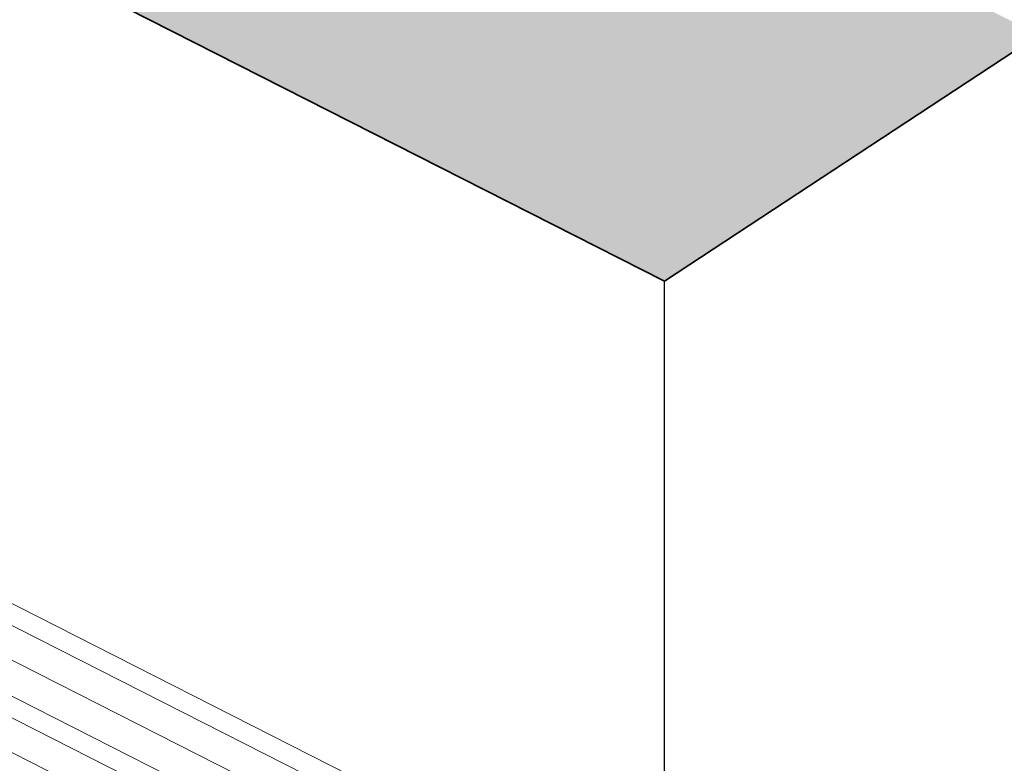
# Model space of a CAD drawing. Header units: millimetres. Extents: x 1069 to 250059, y -65909 to 70891.
# Tile 72 of 109: x 213767 to 220712, y -2234 to 3014. Entities that reach past the tile are written whole.
import ezdxf

# ---------------------------------------------------------------- set-up
doc = ezdxf.new("R2010")
doc.units = ezdxf.units.MM
for name, color, linetype, lineweight in [('N-CO-BC-BETONVORM-G', 50, 'Continuous', 25), ('N-CO-BC-BETONVORM-G-1', 50, 'Continuous', 18), ('N-CO-BC-BETONVORM-GD', 90, 'Continuous', 35), ('N-CO-HC-HOUTVORM-G', 30, 'Continuous', 18)]:
    doc.layers.add(name, color=color, linetype=linetype, lineweight=lineweight)

# ---------------------------------------------------------------- blocks, each defined once
blk = doc.blocks.new('GM_Tussenpijler - GM_Tussenpijler-3410576-3D impressie')
at = {"layer": 'N-CO-BC-BETONVORM-G-1'}
h = blk.add_hatch(color=256, dxfattribs=at)
h.paths.add_polyline_path([(-12072.9, -11861.1), (-10766.4, -10986.1), (-11624.5, -10526.9), (-5094.8, -6201.1), (-5516.9, -5992.7), (-16969.6, -177.6), (-18059.9, -889.8), (-20102.4, 145.8), (-21660.3, -889.8), (-19605.2, -1926.9), (-24852.5, -5383.5), (-24574.3, -5525.3), (-24593.1, -5537.7), (-13437.7, -11201.7), (-12541.2, -11634.8)], flags=0)
h.paths.add_polyline_path([(5374.1, 1169.8), (8014.4, 2906.1), (-3141, 8570.2), (-5781.2, 6833.8), (1653, 3059.1)], flags=0)
h.paths.add_polyline_path([(22865.8, 12673.1), (25506.1, 14409.4), (14350.7, 20073.5), (11710.5, 18337.1), (19711.2, 14274.8)], flags=0)
at = {"layer": 'N-CO-BC-BETONVORM-G'}
blk.add_line((5374.1, -3443.9), (5374.1, 1169.8), dxfattribs=at)
at = {"layer": 'N-CO-BC-BETONVORM-GD'}
for p, q in [((-5781.2, 6833.8), (5374.1, 1169.8)), ((5374.1, 1169.8), (8014.4, 2906.1))]:
    blk.add_line(p, q, dxfattribs=at)
at = {"layer": 'N-CO-HC-HOUTVORM-G'}
for p, q in [((-5781.2, 2220.1), (5486.1, -3500.8)), ((5354.1, -3587.6), (-5913.2, 2133.3)), ((-5913.2, 1888.5), (5354.1, -3832.5)), ((-5781.2, 1567.2), (5486.1, -4153.7)), ((5354.1, -4240.5), (-5913.2, 1480.4)), ((-5913.2, 1235.5), (5354.1, -4485.4))]:
    blk.add_line(p, q, dxfattribs=at)

msp = doc.modelspace()

# ---------------------------------------------------------------- block references
at = {"layer": 'N-CO-BC-BETONVORM-G-1'}
msp.add_blockref('GM_Tussenpijler - GM_Tussenpijler-3410576-3D impressie', (212940.9, 0), dxfattribs=at)

doc.saveas('drawing.dxf')
